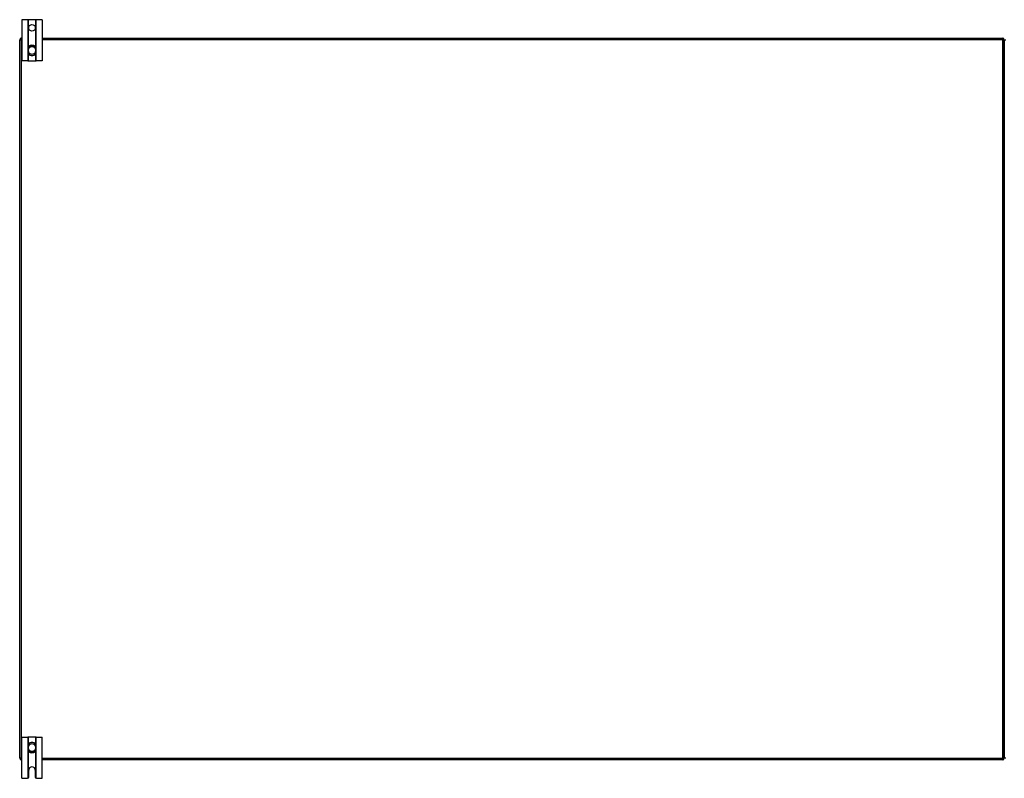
# Model space of a CAD drawing. Header units: inches. Extents: x 25 to 627, y 68 to 295.
# Tile 4 of 28: x 25 to 85, y 154 to 200. Entities that reach past the tile are written whole.
import ezdxf

# ---------------------------------------------------------------- set-up
doc = ezdxf.new("R2010")
doc.units = ezdxf.units.IN
doc.header["$MEASUREMENT"] = 0
doc.layers.add('Visible Edges(ANSI)', color=7, linetype='Continuous', lineweight=25)
doc.layers.add('Visible Tangent Edges(ANSI)', color=7, linetype='Continuous', lineweight=25)

msp = doc.modelspace()

# ---------------------------------------------------------------- linework, layer by layer
at = {"layer": 'Visible Edges(ANSI)'}
for p, q in [((25.489, 199.795), (25.116, 199.795)), ((25.116, 199.795), (25.116, 197.295)), ((25.52, 199.795), (25.489, 199.795)), ((25.962, 199.795), (25.52, 199.795)), ((25.993, 199.795), (25.962, 199.795)), ((26.366, 199.795), (25.993, 199.795)), ((26.366, 199.795), (26.366, 197.295)), ((25.09, 198.67), (25.116, 198.67)), ((26.366, 198.67), (84.892, 198.67)), ((24.991, 154.769), (24.991, 198.571)), ((25.505, 198.032), (25.505, 197.993)), ((25.977, 197.993), (25.977, 198.032)), ((84.991, 154.769), (84.991, 198.571)), ((84.991, 198.571), (84.991, 154.769)), ((25.505, 197.993), (25.505, 197.848)), ((25.505, 197.848), (25.505, 197.809)), ((25.977, 197.848), (25.977, 197.993)), ((25.977, 197.809), (25.977, 197.848)), ((25.489, 197.295), (25.116, 197.295)), ((25.489, 197.295), (25.52, 197.295)), ((25.52, 197.295), (25.962, 197.295)), ((25.962, 197.295), (25.993, 197.295)), ((26.366, 197.295), (25.993, 197.295)), ((25.116, 156.045), (25.489, 156.045)), ((25.116, 153.545), (25.116, 156.045)), ((25.52, 156.045), (25.489, 156.045)), ((25.962, 156.045), (25.52, 156.045)), ((25.993, 156.045), (25.962, 156.045)), ((25.993, 156.045), (26.366, 156.045)), ((26.366, 153.545), (26.366, 156.045)), ((25.505, 155.532), (25.505, 155.493)), ((25.505, 155.493), (25.505, 155.348)), ((25.977, 155.493), (25.977, 155.532)), ((25.977, 155.348), (25.977, 155.493)), ((25.505, 155.348), (25.505, 155.309)), ((25.977, 155.309), (25.977, 155.348)), ((25.116, 154.67), (25.09, 154.67)), ((84.892, 154.67), (26.366, 154.67)), ((25.538, 153.607), (25.538, 154.045)), ((25.944, 154.045), (25.944, 153.607)), ((25.116, 153.545), (25.476, 153.545)), ((26.006, 153.545), (26.366, 153.545))]:
    msp.add_line(p, q, dxfattribs=at)
at = {"layer": 'Visible Edges(ANSI)', "flags": 128}
for points in [[(25.636, 198.217), (25.627, 198.214), (25.617, 198.209), (25.608, 198.205), (25.6, 198.2), (25.591, 198.194), (25.583, 198.188), (25.575, 198.182), (25.567, 198.175), (25.56, 198.168), (25.553, 198.161), (25.547, 198.153), (25.541, 198.145), (25.535, 198.137), (25.53, 198.128), (25.526, 198.119), (25.521, 198.11), (25.518, 198.101), (25.514, 198.091), (25.511, 198.082), (25.509, 198.072), (25.507, 198.062), (25.506, 198.052), (25.505, 198.042), (25.505, 198.032)], [(25.977, 198.032), (25.977, 198.042), (25.976, 198.052), (25.975, 198.062), (25.973, 198.072), (25.971, 198.082), (25.968, 198.091), (25.965, 198.101), (25.961, 198.11), (25.957, 198.119), (25.952, 198.128), (25.947, 198.137), (25.941, 198.145), (25.935, 198.153), (25.929, 198.161), (25.922, 198.168), (25.915, 198.175), (25.907, 198.182), (25.899, 198.188), (25.891, 198.194), (25.883, 198.2), (25.874, 198.205), (25.865, 198.209), (25.856, 198.214), (25.846, 198.217)], [(25.505, 197.809), (25.505, 197.799), (25.506, 197.789), (25.507, 197.779), (25.509, 197.769), (25.511, 197.759), (25.514, 197.749), (25.517, 197.74), (25.521, 197.73), (25.525, 197.721), (25.53, 197.713), (25.535, 197.704), (25.541, 197.696), (25.547, 197.687), (25.553, 197.68), (25.56, 197.672), (25.567, 197.665), (25.575, 197.658), (25.583, 197.652), (25.591, 197.646), (25.599, 197.641), (25.608, 197.636), (25.617, 197.631), (25.627, 197.627), (25.636, 197.623)], [(25.846, 197.623), (25.856, 197.627), (25.865, 197.631), (25.874, 197.636), (25.883, 197.641), (25.891, 197.646), (25.9, 197.652), (25.907, 197.658), (25.915, 197.665), (25.922, 197.672), (25.929, 197.68), (25.935, 197.687), (25.941, 197.696), (25.947, 197.704), (25.952, 197.713), (25.957, 197.721), (25.961, 197.73), (25.965, 197.74), (25.968, 197.749), (25.971, 197.759), (25.973, 197.769), (25.975, 197.779), (25.976, 197.789), (25.977, 197.799), (25.977, 197.809)], [(25.636, 155.717), (25.627, 155.714), (25.617, 155.709), (25.608, 155.705), (25.599, 155.7), (25.591, 155.694), (25.583, 155.688), (25.575, 155.682), (25.567, 155.675), (25.56, 155.668), (25.553, 155.661), (25.547, 155.653), (25.541, 155.645), (25.535, 155.637), (25.53, 155.628), (25.525, 155.619), (25.521, 155.61), (25.517, 155.601), (25.514, 155.591), (25.511, 155.582), (25.509, 155.572), (25.507, 155.562), (25.506, 155.552), (25.505, 155.542), (25.505, 155.532)], [(25.977, 155.532), (25.977, 155.542), (25.976, 155.552), (25.975, 155.562), (25.973, 155.572), (25.971, 155.581), (25.968, 155.591), (25.965, 155.601), (25.961, 155.61), (25.957, 155.619), (25.952, 155.628), (25.947, 155.637), (25.941, 155.645), (25.935, 155.653), (25.929, 155.661), (25.922, 155.668), (25.915, 155.675), (25.907, 155.682), (25.9, 155.688), (25.891, 155.694), (25.883, 155.7), (25.874, 155.705), (25.865, 155.709), (25.856, 155.714), (25.846, 155.717)], [(25.505, 155.309), (25.505, 155.299), (25.506, 155.289), (25.507, 155.279), (25.509, 155.269), (25.511, 155.259), (25.514, 155.249), (25.518, 155.24), (25.521, 155.23), (25.526, 155.221), (25.53, 155.212), (25.535, 155.204), (25.541, 155.195), (25.547, 155.187), (25.553, 155.179), (25.56, 155.172), (25.567, 155.165), (25.575, 155.158), (25.583, 155.152), (25.591, 155.146), (25.6, 155.141), (25.608, 155.136), (25.617, 155.131), (25.627, 155.127), (25.636, 155.123)], [(25.846, 155.123), (25.856, 155.127), (25.865, 155.131), (25.874, 155.136), (25.883, 155.141), (25.891, 155.146), (25.899, 155.152), (25.907, 155.158), (25.915, 155.165), (25.922, 155.172), (25.929, 155.179), (25.935, 155.187), (25.941, 155.195), (25.947, 155.204), (25.952, 155.212), (25.957, 155.221), (25.961, 155.23), (25.965, 155.24), (25.968, 155.249), (25.971, 155.259), (25.973, 155.269), (25.975, 155.279), (25.976, 155.289), (25.977, 155.299), (25.977, 155.309)], [(25.489, 153.547), (25.489, 153.547), (25.489, 153.546), (25.488, 153.546), (25.488, 153.546), (25.488, 153.546), (25.487, 153.546), (25.487, 153.546), (25.486, 153.546), (25.486, 153.546), (25.485, 153.546), (25.485, 153.546), (25.484, 153.546), (25.484, 153.546), (25.483, 153.546), (25.482, 153.546), (25.482, 153.545), (25.481, 153.545), (25.481, 153.545), (25.48, 153.545), (25.479, 153.545), (25.478, 153.545), (25.478, 153.545), (25.477, 153.545), (25.476, 153.545)], [(25.52, 153.563), (25.518, 153.562), (25.517, 153.561), (25.515, 153.559), (25.514, 153.558), (25.512, 153.557), (25.511, 153.556), (25.509, 153.555), (25.507, 153.554), (25.506, 153.553), (25.504, 153.552), (25.503, 153.551), (25.501, 153.55), (25.499, 153.55), (25.498, 153.549), (25.497, 153.549), (25.495, 153.548), (25.494, 153.548), (25.493, 153.548), (25.492, 153.547), (25.491, 153.547), (25.491, 153.547), (25.49, 153.547), (25.49, 153.547), (25.489, 153.547)], [(25.993, 153.547), (25.993, 153.547), (25.992, 153.547), (25.992, 153.547), (25.991, 153.547), (25.99, 153.547), (25.989, 153.548), (25.988, 153.548), (25.987, 153.548), (25.986, 153.549), (25.984, 153.549), (25.983, 153.55), (25.981, 153.55), (25.98, 153.551), (25.978, 153.552), (25.977, 153.553), (25.975, 153.554), (25.973, 153.555), (25.972, 153.556), (25.97, 153.557), (25.968, 153.558), (25.967, 153.559), (25.965, 153.561), (25.964, 153.562), (25.962, 153.563)], [(26.006, 153.545), (26.005, 153.545), (26.005, 153.545), (26.004, 153.545), (26.003, 153.545), (26.002, 153.545), (26.002, 153.545), (26.001, 153.545), (26, 153.545), (26, 153.546), (25.999, 153.546), (25.999, 153.546), (25.998, 153.546), (25.998, 153.546), (25.997, 153.546), (25.997, 153.546), (25.996, 153.546), (25.996, 153.546), (25.995, 153.546), (25.995, 153.546), (25.994, 153.546), (25.994, 153.546), (25.994, 153.546), (25.993, 153.547), (25.993, 153.547)]]:
    msp.add_lwpolyline(points, dxfattribs=at)
at = {"layer": 'Visible Edges(ANSI)'}
msp.add_circle((25.741, 199.295), 0.203, dxfattribs=at)
for centre, radius, start, end in [((25.09, 198.571), 0.099, 90, 180), ((84.892, 198.571), 0.099, 0, 90), ((25.741, 197.92), 0.315, 70.52878, 109.47122), ((25.741, 197.92), 0.315, 250.52878, 289.47122), ((25.741, 155.42), 0.315, 70.52878, 109.47122), ((25.741, 155.42), 0.315, 250.52878, 289.47122), ((25.09, 154.769), 0.099, 180, 270), ((25.741, 154.045), 0.203, 0, 180), ((84.892, 154.769), 0.099, 270, 0), ((25.476, 153.607), 0.062, 314.93354, 0), ((26.006, 153.607), 0.062, 180, 225.06646)]:
    msp.add_arc(centre, radius, start, end, dxfattribs=at)
at = {"layer": 'Visible Tangent Edges(ANSI)'}
for p, q in [((25.489, 199.795), (25.489, 197.295)), ((25.52, 198.107), (25.52, 199.795)), ((25.962, 199.795), (25.962, 198.107)), ((25.993, 197.295), (25.993, 199.795)), ((25.09, 198.571), (25.09, 198.67)), ((84.892, 198.67), (84.892, 198.571)), ((24.991, 198.571), (25.09, 198.571)), ((25.09, 198.571), (25.09, 154.769)), ((25.116, 198.571), (25.09, 198.571)), ((25.638, 198.212), (25.636, 198.217)), ((25.844, 198.212), (25.846, 198.217)), ((84.892, 198.571), (26.366, 198.571)), ((84.892, 198.571), (84.991, 198.571)), ((84.892, 154.769), (84.892, 198.571)), ((84.991, 198.571), (85.09, 198.571)), ((25.505, 197.993), (25.525, 197.993)), ((25.505, 197.848), (25.525, 197.848)), ((25.52, 197.295), (25.52, 197.733)), ((25.525, 197.848), (25.525, 197.993)), ((25.636, 197.623), (25.638, 197.629)), ((25.846, 197.623), (25.844, 197.629)), ((25.977, 197.993), (25.958, 197.993)), ((25.958, 197.993), (25.958, 197.848)), ((25.977, 197.848), (25.958, 197.848)), ((25.962, 197.733), (25.962, 197.295)), ((25.489, 156.045), (25.489, 153.547)), ((25.52, 155.607), (25.52, 156.045)), ((25.962, 156.045), (25.962, 155.607)), ((25.993, 153.547), (25.993, 156.045)), ((25.505, 155.493), (25.525, 155.493)), ((25.525, 155.348), (25.525, 155.493)), ((25.636, 155.717), (25.638, 155.712)), ((25.846, 155.717), (25.844, 155.712)), ((25.977, 155.493), (25.958, 155.493)), ((25.958, 155.493), (25.958, 155.348)), ((25.505, 155.348), (25.525, 155.348)), ((25.52, 153.563), (25.52, 155.233)), ((25.638, 155.129), (25.636, 155.123)), ((25.844, 155.129), (25.846, 155.123)), ((25.977, 155.348), (25.958, 155.348)), ((25.962, 155.233), (25.962, 153.563)), ((25.09, 154.769), (24.991, 154.769)), ((25.09, 154.769), (25.116, 154.769)), ((25.09, 154.67), (25.09, 154.769)), ((26.366, 154.769), (84.892, 154.769)), ((84.892, 154.769), (84.892, 154.67)), ((84.991, 154.769), (84.892, 154.769)), ((85.09, 154.769), (84.991, 154.769))]:
    msp.add_line(p, q, dxfattribs=at)
at = {"layer": 'Visible Tangent Edges(ANSI)', "flags": 128}
for points in [[(25.522, 198.033), (25.521, 198.043), (25.521, 198.052), (25.522, 198.062), (25.523, 198.071), (25.525, 198.081), (25.527, 198.09), (25.53, 198.099), (25.533, 198.108), (25.536, 198.117), (25.54, 198.126), (25.545, 198.134), (25.55, 198.142), (25.555, 198.15), (25.561, 198.158), (25.567, 198.165), (25.574, 198.172), (25.581, 198.178), (25.588, 198.184), (25.596, 198.19), (25.604, 198.195), (25.612, 198.2), (25.62, 198.204), (25.629, 198.208), (25.638, 198.212)], [(25.525, 197.993), (25.524, 197.994), (25.524, 197.996), (25.524, 197.998), (25.524, 197.999), (25.524, 198.001), (25.524, 198.003), (25.524, 198.004), (25.524, 198.006), (25.524, 198.008), (25.524, 198.009), (25.523, 198.011), (25.523, 198.013), (25.523, 198.014), (25.523, 198.016), (25.523, 198.018), (25.523, 198.019), (25.523, 198.021), (25.523, 198.023), (25.522, 198.025), (25.522, 198.026), (25.522, 198.028), (25.522, 198.03), (25.522, 198.031), (25.522, 198.033)], [(25.844, 198.212), (25.853, 198.208), (25.862, 198.204), (25.87, 198.2), (25.878, 198.195), (25.886, 198.19), (25.894, 198.184), (25.901, 198.178), (25.908, 198.172), (25.915, 198.165), (25.921, 198.158), (25.927, 198.15), (25.932, 198.142), (25.937, 198.134), (25.942, 198.126), (25.946, 198.117), (25.95, 198.108), (25.953, 198.099), (25.955, 198.09), (25.957, 198.081), (25.959, 198.071), (25.96, 198.062), (25.961, 198.052), (25.961, 198.043), (25.96, 198.033)], [(25.96, 198.033), (25.96, 198.031), (25.96, 198.03), (25.96, 198.028), (25.96, 198.026), (25.96, 198.025), (25.96, 198.023), (25.96, 198.021), (25.959, 198.019), (25.959, 198.018), (25.959, 198.016), (25.959, 198.014), (25.959, 198.013), (25.959, 198.011), (25.959, 198.009), (25.959, 198.008), (25.959, 198.006), (25.958, 198.004), (25.958, 198.003), (25.958, 198.001), (25.958, 197.999), (25.958, 197.998), (25.958, 197.996), (25.958, 197.994), (25.958, 197.993)], [(25.638, 197.629), (25.629, 197.632), (25.62, 197.636), (25.612, 197.641), (25.604, 197.645), (25.596, 197.651), (25.588, 197.656), (25.581, 197.663), (25.574, 197.669), (25.567, 197.676), (25.561, 197.683), (25.555, 197.691), (25.55, 197.698), (25.545, 197.707), (25.54, 197.715), (25.536, 197.724), (25.533, 197.732), (25.529, 197.741), (25.527, 197.75), (25.525, 197.76), (25.523, 197.769), (25.522, 197.779), (25.521, 197.788), (25.521, 197.798), (25.522, 197.807)], [(25.522, 197.807), (25.522, 197.809), (25.522, 197.811), (25.522, 197.813), (25.522, 197.814), (25.522, 197.816), (25.523, 197.818), (25.523, 197.819), (25.523, 197.821), (25.523, 197.823), (25.523, 197.824), (25.523, 197.826), (25.523, 197.828), (25.523, 197.829), (25.524, 197.831), (25.524, 197.833), (25.524, 197.834), (25.524, 197.836), (25.524, 197.838), (25.524, 197.839), (25.524, 197.841), (25.524, 197.843), (25.524, 197.844), (25.524, 197.846), (25.525, 197.848)], [(25.96, 197.807), (25.961, 197.798), (25.961, 197.788), (25.96, 197.779), (25.959, 197.769), (25.958, 197.76), (25.955, 197.75), (25.953, 197.741), (25.95, 197.732), (25.946, 197.724), (25.942, 197.715), (25.938, 197.707), (25.933, 197.699), (25.927, 197.691), (25.921, 197.683), (25.915, 197.676), (25.909, 197.669), (25.902, 197.663), (25.894, 197.656), (25.887, 197.651), (25.879, 197.645), (25.87, 197.641), (25.862, 197.636), (25.853, 197.632), (25.844, 197.629)], [(25.958, 197.848), (25.958, 197.846), (25.958, 197.844), (25.958, 197.843), (25.958, 197.841), (25.958, 197.839), (25.958, 197.838), (25.958, 197.836), (25.959, 197.834), (25.959, 197.833), (25.959, 197.831), (25.959, 197.829), (25.959, 197.828), (25.959, 197.826), (25.959, 197.824), (25.959, 197.823), (25.959, 197.821), (25.96, 197.819), (25.96, 197.818), (25.96, 197.816), (25.96, 197.814), (25.96, 197.813), (25.96, 197.811), (25.96, 197.809), (25.96, 197.807)], [(25.522, 155.533), (25.521, 155.543), (25.521, 155.552), (25.522, 155.562), (25.523, 155.571), (25.525, 155.581), (25.527, 155.59), (25.529, 155.599), (25.533, 155.608), (25.536, 155.617), (25.54, 155.625), (25.545, 155.634), (25.55, 155.642), (25.555, 155.65), (25.561, 155.657), (25.567, 155.665), (25.574, 155.671), (25.581, 155.678), (25.588, 155.684), (25.596, 155.69), (25.604, 155.695), (25.612, 155.7), (25.62, 155.704), (25.629, 155.708), (25.638, 155.712)], [(25.525, 155.493), (25.524, 155.494), (25.524, 155.496), (25.524, 155.498), (25.524, 155.499), (25.524, 155.501), (25.524, 155.503), (25.524, 155.504), (25.524, 155.506), (25.524, 155.508), (25.524, 155.509), (25.523, 155.511), (25.523, 155.513), (25.523, 155.514), (25.523, 155.516), (25.523, 155.518), (25.523, 155.519), (25.523, 155.521), (25.523, 155.523), (25.522, 155.525), (25.522, 155.526), (25.522, 155.528), (25.522, 155.53), (25.522, 155.531), (25.522, 155.533)], [(25.844, 155.712), (25.853, 155.708), (25.862, 155.704), (25.87, 155.7), (25.879, 155.695), (25.887, 155.69), (25.894, 155.684), (25.902, 155.678), (25.909, 155.671), (25.915, 155.665), (25.921, 155.657), (25.927, 155.65), (25.933, 155.642), (25.938, 155.634), (25.942, 155.626), (25.946, 155.617), (25.95, 155.608), (25.953, 155.599), (25.955, 155.59), (25.957, 155.581), (25.959, 155.571), (25.96, 155.562), (25.961, 155.552), (25.961, 155.543), (25.96, 155.533)], [(25.96, 155.533), (25.96, 155.531), (25.96, 155.53), (25.96, 155.528), (25.96, 155.526), (25.96, 155.525), (25.96, 155.523), (25.96, 155.521), (25.959, 155.519), (25.959, 155.518), (25.959, 155.516), (25.959, 155.514), (25.959, 155.513), (25.959, 155.511), (25.959, 155.509), (25.959, 155.508), (25.959, 155.506), (25.958, 155.504), (25.958, 155.503), (25.958, 155.501), (25.958, 155.499), (25.958, 155.498), (25.958, 155.496), (25.958, 155.494), (25.958, 155.493)], [(25.638, 155.129), (25.629, 155.132), (25.62, 155.136), (25.612, 155.141), (25.604, 155.145), (25.596, 155.151), (25.588, 155.156), (25.581, 155.162), (25.574, 155.169), (25.567, 155.176), (25.561, 155.183), (25.555, 155.19), (25.55, 155.198), (25.545, 155.206), (25.54, 155.215), (25.536, 155.223), (25.533, 155.232), (25.53, 155.241), (25.527, 155.25), (25.525, 155.26), (25.523, 155.269), (25.522, 155.279), (25.521, 155.288), (25.521, 155.298), (25.522, 155.307)], [(25.522, 155.307), (25.522, 155.309), (25.522, 155.311), (25.522, 155.313), (25.522, 155.314), (25.522, 155.316), (25.523, 155.318), (25.523, 155.319), (25.523, 155.321), (25.523, 155.323), (25.523, 155.324), (25.523, 155.326), (25.523, 155.328), (25.523, 155.329), (25.524, 155.331), (25.524, 155.333), (25.524, 155.334), (25.524, 155.336), (25.524, 155.338), (25.524, 155.339), (25.524, 155.341), (25.524, 155.343), (25.524, 155.344), (25.524, 155.346), (25.525, 155.348)], [(25.96, 155.307), (25.961, 155.298), (25.961, 155.288), (25.96, 155.279), (25.959, 155.269), (25.957, 155.26), (25.955, 155.25), (25.953, 155.241), (25.95, 155.232), (25.946, 155.223), (25.942, 155.215), (25.937, 155.206), (25.932, 155.198), (25.927, 155.19), (25.921, 155.183), (25.915, 155.176), (25.908, 155.169), (25.901, 155.162), (25.894, 155.156), (25.886, 155.151), (25.878, 155.145), (25.87, 155.141), (25.862, 155.136), (25.853, 155.132), (25.844, 155.129)], [(25.958, 155.348), (25.958, 155.346), (25.958, 155.344), (25.958, 155.343), (25.958, 155.341), (25.958, 155.339), (25.958, 155.338), (25.958, 155.336), (25.959, 155.334), (25.959, 155.333), (25.959, 155.331), (25.959, 155.329), (25.959, 155.328), (25.959, 155.326), (25.959, 155.324), (25.959, 155.323), (25.959, 155.321), (25.96, 155.319), (25.96, 155.318), (25.96, 155.316), (25.96, 155.314), (25.96, 155.313), (25.96, 155.311), (25.96, 155.309), (25.96, 155.307)]]:
    msp.add_lwpolyline(points, dxfattribs=at)
at = {"layer": 'Visible Tangent Edges(ANSI)'}
for centre, radius, start, end in [((25.741, 197.92), 0.228, 18.50863, 161.49137), ((25.741, 197.92), 0.309, 70.52878, 109.47122), ((25.741, 197.92), 0.228, 198.50863, 341.49137), ((25.741, 197.92), 0.309, 250.52878, 289.47122), ((25.741, 155.42), 0.228, 18.50863, 161.49137), ((25.741, 155.42), 0.309, 70.52878, 109.47122), ((25.741, 155.42), 0.228, 198.50863, 341.49137), ((25.741, 155.42), 0.309, 250.52878, 289.47122)]:
    msp.add_arc(centre, radius, start, end, dxfattribs=at)
for centre, major_axis, start_param, end_param in [((25.525, 198.032), (-0.0197, 0), 4.854218, 6.283185), ((25.958, 198.032), (0.0197, 0), 0, 1.428968), ((25.525, 197.809), (-0.0197, 0), 0, 1.428968), ((25.958, 197.809), (0.0197, 0), 4.854218, 6.283185), ((25.525, 155.532), (-0.0197, 0), 4.854218, 6.283185), ((25.958, 155.532), (0.0197, 0), 0, 1.428968), ((25.525, 155.309), (-0.0197, 0), 0, 1.428968), ((25.958, 155.309), (0.0197, 0), 4.854218, 6.283185)]:
    msp.add_ellipse(centre, major_axis=major_axis, ratio=0.07343, start_param=start_param, end_param=end_param, dxfattribs=at)

doc.saveas('drawing.dxf')
